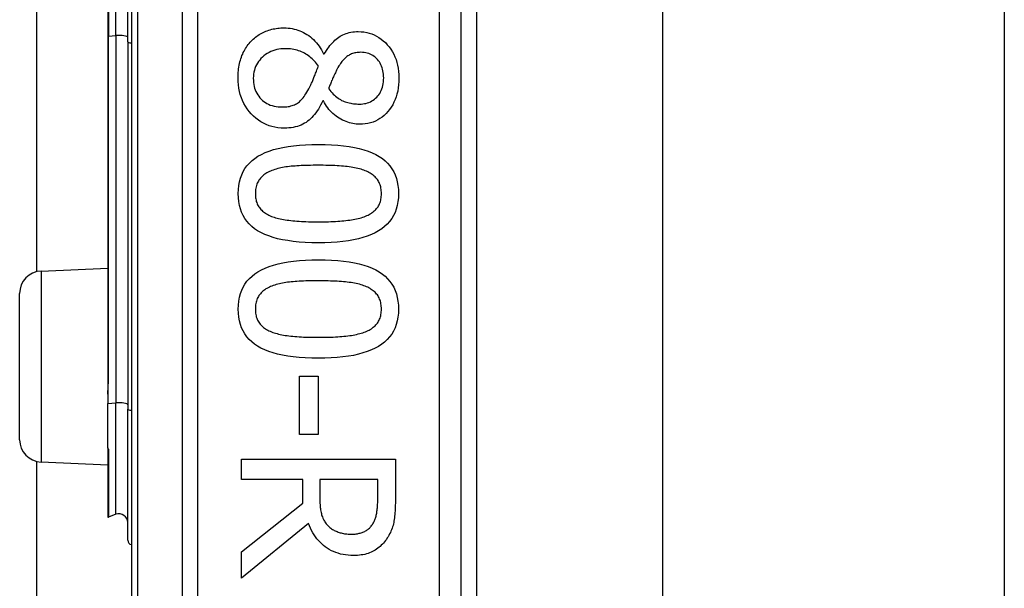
# Model space of a CAD drawing. Header units: inches. Extents: x 2 to 104, y 2 to 68.
# Tile 52 of 98: x 29.312 to 30.43, y 44.891 to 45.537. Entities that reach past the tile are written whole.
import ezdxf

# ---------------------------------------------------------------- set-up
doc = ezdxf.new("R2010")
doc.units = ezdxf.units.IN
doc.header["$LTSCALE"] = 6.250991
doc.header["$MEASUREMENT"] = 0
doc.layers.add('Visible Edges(ANSI)', color=7, linetype='Continuous', lineweight=25)
doc.layers.add('Visible Tangent Edges(ANSI)', color=7, linetype='Continuous', lineweight=25)

msp = doc.modelspace()

# ---------------------------------------------------------------- linework, layer by layer
at = {"layer": 'Visible Edges(ANSI)'}
for p, q in [((29.4387, 46.7814), (29.4387, 44.3928)), ((29.8134, 44.6353), (29.8134, 46.5389)), ((29.8309, 46.3841), (29.8309, 44.7901)), ((30.0421, 46.3682), (30.0421, 44.806)), ((30.4304, 46.3682), (30.4304, 44.806)), ((29.3312, 45.2507), (29.3312, 45.9235)), ((29.4118, 45.6558), (29.4118, 45.5184)), ((29.4345, 45.5118), (29.4345, 45.6624)), ((29.4118, 45.5184), (29.4118, 45.1244)), ((29.4345, 45.5118), (29.4345, 45.0944)), ((29.6571, 45.498), (29.6578, 45.498)), ((29.6568, 45.4448), (29.6561, 45.4448)), ((29.336, 45.2514), (29.4118, 45.2547)), ((29.3117, 45.0598), (29.3117, 45.226)), ((29.6296, 45.132), (29.6509, 45.132)), ((29.6296, 45.0658), (29.6296, 45.132)), ((29.6509, 45.132), (29.6509, 45.0658)), ((29.4118, 45.1244), (29.4118, 45.1114)), ((29.4118, 45.1114), (29.4118, 45.1008)), ((29.4118, 45.0504), (29.4118, 45.1008)), ((29.4345, 44.9455), (29.4345, 45.0944)), ((29.6509, 45.0658), (29.6296, 45.0658)), ((29.4118, 45.0504), (29.4118, 45.0502)), ((29.4118, 45.0502), (29.4118, 45.0494)), ((29.4118, 45.0494), (29.4118, 44.9723)), ((29.3312, 26.7185), (29.3312, 45.0351)), ((29.336, 45.0345), (29.4118, 45.0312)), ((29.5637, 45.0376), (29.7386, 45.0376)), ((29.5637, 45.0144), (29.5637, 45.0376)), ((29.7386, 45.0376), (29.7386, 44.9925)), ((29.6333, 45.0144), (29.5637, 45.0144)), ((29.6333, 44.9877), (29.6333, 45.0144)), ((29.7185, 45.0144), (29.6527, 45.0144)), ((29.6527, 45.0144), (29.6527, 44.994)), ((29.7185, 44.9913), (29.7185, 45.0144)), ((29.5637, 44.9325), (29.6333, 44.9877)), ((29.4211, 44.975), (29.4125, 44.9719)), ((29.6398, 44.9645), (29.5637, 44.9023)), ((29.5637, 44.9023), (29.5637, 44.9325))]:
    msp.add_line(p, q, dxfattribs=at)
at = {"layer": 'Visible Edges(ANSI)', "flags": 128}
for points in [[(29.5748, 45.5126), (29.576, 45.5138), (29.5772, 45.515), (29.5785, 45.5161), (29.5798, 45.5171), (29.5811, 45.5182), (29.5825, 45.5191), (29.5839, 45.52), (29.5854, 45.5209), (29.5869, 45.5217), (29.5884, 45.5225), (29.5899, 45.5232), (29.5915, 45.5238), (29.5931, 45.5244), (29.5948, 45.525), (29.5964, 45.5255), (29.5981, 45.526), (29.5998, 45.5264), (29.6015, 45.5267), (29.6032, 45.527), (29.6049, 45.5272), (29.6067, 45.5274), (29.6085, 45.5275), (29.6103, 45.5276), (29.6121, 45.5277)], [(29.6121, 45.5277), (29.6144, 45.5276), (29.6167, 45.5274), (29.619, 45.5272), (29.6213, 45.5268), (29.6235, 45.5263), (29.6257, 45.5258), (29.6278, 45.5251), (29.63, 45.5243), (29.632, 45.5234), (29.6341, 45.5224), (29.6361, 45.5213), (29.6381, 45.5201), (29.6401, 45.5188), (29.642, 45.5174), (29.6438, 45.5159), (29.6455, 45.5143), (29.6472, 45.5126), (29.6488, 45.5108), (29.6504, 45.5089), (29.6519, 45.5069), (29.6533, 45.5048), (29.6546, 45.5027), (29.6559, 45.5004), (29.6571, 45.498)], [(29.6578, 45.498), (29.6591, 45.5001), (29.6604, 45.5021), (29.6617, 45.5041), (29.663, 45.5059), (29.6643, 45.5076), (29.6657, 45.5093), (29.6671, 45.5108), (29.6685, 45.5123), (29.6699, 45.5136), (29.6713, 45.5149), (29.6728, 45.5161), (29.6743, 45.5172), (29.6758, 45.5182), (29.6774, 45.5191), (29.679, 45.5199), (29.6807, 45.5206), (29.6825, 45.5213), (29.6843, 45.5218), (29.6862, 45.5223), (29.6881, 45.5227), (29.6901, 45.523), (29.6922, 45.5232), (29.6943, 45.5234), (29.6965, 45.5234)], [(29.6965, 45.5234), (29.6998, 45.5233), (29.7029, 45.523), (29.706, 45.5225), (29.7089, 45.5217), (29.7118, 45.5208), (29.7146, 45.5197), (29.7173, 45.5183), (29.7199, 45.5168), (29.7224, 45.515), (29.7248, 45.5131), (29.7272, 45.5109), (29.7294, 45.5085), (29.7315, 45.506), (29.7334, 45.5033), (29.7352, 45.5006), (29.7367, 45.4977), (29.7381, 45.4947), (29.7393, 45.4916), (29.7403, 45.4884), (29.7411, 45.4851), (29.7418, 45.4817), (29.7422, 45.4781), (29.7425, 45.4745), (29.7426, 45.4707)], [(29.5598, 45.4707), (29.5598, 45.4728), (29.5599, 45.475), (29.56, 45.4771), (29.5602, 45.4791), (29.5604, 45.4811), (29.5607, 45.4831), (29.5611, 45.4851), (29.5615, 45.487), (29.562, 45.4889), (29.5625, 45.4908), (29.563, 45.4926), (29.5637, 45.4944), (29.5643, 45.4962), (29.5651, 45.4979), (29.5658, 45.4996), (29.5666, 45.5012), (29.5675, 45.5028), (29.5684, 45.5043), (29.5694, 45.5058), (29.5703, 45.5073), (29.5714, 45.5087), (29.5725, 45.51), (29.5736, 45.5114), (29.5748, 45.5126)], [(29.6138, 45.504), (29.6112, 45.5039), (29.6086, 45.5037), (29.6062, 45.5034), (29.6038, 45.5029), (29.6015, 45.5023), (29.5993, 45.5016), (29.5971, 45.5007), (29.5951, 45.4997), (29.5931, 45.4986), (29.5912, 45.4973), (29.5893, 45.4959), (29.5875, 45.4944), (29.5859, 45.4928), (29.5844, 45.4911), (29.583, 45.4893), (29.5818, 45.4875), (29.5807, 45.4856), (29.5798, 45.4836), (29.579, 45.4816), (29.5784, 45.4795), (29.5779, 45.4773), (29.5775, 45.4751), (29.5773, 45.4728), (29.5772, 45.4704)], [(29.6512, 45.484), (29.6501, 45.4856), (29.649, 45.4871), (29.6478, 45.4885), (29.6466, 45.4899), (29.6453, 45.4913), (29.644, 45.4925), (29.6427, 45.4937), (29.6413, 45.4949), (29.6399, 45.4959), (29.6384, 45.497), (29.6369, 45.4979), (29.6353, 45.4988), (29.6337, 45.4996), (29.6321, 45.5004), (29.6304, 45.5011), (29.6287, 45.5017), (29.627, 45.5022), (29.6252, 45.5027), (29.6234, 45.5031), (29.6215, 45.5034), (29.6196, 45.5037), (29.6177, 45.5038), (29.6158, 45.504), (29.6138, 45.504)], [(29.6992, 45.4999), (29.6978, 45.4998), (29.6964, 45.4998), (29.6951, 45.4996), (29.6937, 45.4994), (29.6925, 45.4992), (29.6912, 45.4988), (29.69, 45.4985), (29.6889, 45.498), (29.6877, 45.4975), (29.6866, 45.497), (29.6856, 45.4964), (29.6846, 45.4957), (29.6836, 45.495), (29.6826, 45.4942), (29.6816, 45.4933), (29.6807, 45.4924), (29.6797, 45.4915), (29.6788, 45.4905), (29.6779, 45.4894), (29.6771, 45.4883), (29.6762, 45.4871), (29.6753, 45.4858), (29.6745, 45.4845), (29.6737, 45.4832)], [(29.7253, 45.4708), (29.7252, 45.4729), (29.7251, 45.4749), (29.7249, 45.4769), (29.7245, 45.4788), (29.7241, 45.4807), (29.7235, 45.4824), (29.7229, 45.4841), (29.7222, 45.4858), (29.7213, 45.4874), (29.7204, 45.4889), (29.7194, 45.4903), (29.7183, 45.4917), (29.7171, 45.493), (29.7158, 45.4942), (29.7145, 45.4953), (29.713, 45.4963), (29.7116, 45.4971), (29.71, 45.4978), (29.7084, 45.4985), (29.7067, 45.499), (29.7049, 45.4994), (29.7031, 45.4997), (29.7012, 45.4998), (29.6992, 45.4999)], [(29.6403, 45.4584), (29.6406, 45.459), (29.641, 45.4598), (29.6414, 45.4605), (29.6418, 45.4613), (29.6422, 45.4621), (29.6426, 45.463), (29.643, 45.4639), (29.6434, 45.4648), (29.6439, 45.4658), (29.6443, 45.4668), (29.6447, 45.4679), (29.6452, 45.469), (29.6456, 45.4701), (29.6461, 45.4713), (29.6465, 45.4724), (29.647, 45.4736), (29.6475, 45.4748), (29.648, 45.4761), (29.6485, 45.4773), (29.649, 45.4786), (29.6495, 45.4799), (29.6501, 45.4813), (29.6506, 45.4826), (29.6512, 45.484)], [(29.6737, 45.4832), (29.6734, 45.4825), (29.673, 45.4819), (29.6726, 45.4811), (29.6722, 45.4804), (29.6718, 45.4795), (29.6714, 45.4786), (29.6709, 45.4777), (29.6704, 45.4767), (29.6699, 45.4756), (29.6694, 45.4745), (29.6688, 45.4733), (29.6683, 45.4721), (29.6677, 45.4709), (29.6671, 45.4696), (29.6666, 45.4684), (29.6661, 45.4673), (29.6656, 45.4661), (29.6652, 45.4649), (29.6647, 45.4638), (29.6643, 45.4627), (29.6639, 45.4616), (29.6635, 45.4606), (29.6631, 45.4595), (29.6628, 45.4585)], [(29.6125, 45.4137), (29.6088, 45.4138), (29.6052, 45.4142), (29.6017, 45.4147), (29.5984, 45.4155), (29.5951, 45.4165), (29.5919, 45.4178), (29.5888, 45.4193), (29.5858, 45.421), (29.583, 45.4229), (29.5802, 45.425), (29.5775, 45.4274), (29.5749, 45.43), (29.5725, 45.4328), (29.5703, 45.4357), (29.5683, 45.4387), (29.5665, 45.4418), (29.5649, 45.445), (29.5636, 45.4483), (29.5624, 45.4518), (29.5615, 45.4553), (29.5607, 45.459), (29.5602, 45.4628), (29.5599, 45.4667), (29.5598, 45.4707)], [(29.5772, 45.4704), (29.5773, 45.468), (29.5774, 45.4656), (29.5778, 45.4634), (29.5782, 45.4612), (29.5787, 45.4591), (29.5794, 45.4571), (29.5802, 45.4552), (29.5811, 45.4533), (29.5822, 45.4516), (29.5834, 45.4499), (29.5846, 45.4483), (29.5861, 45.4467), (29.5876, 45.4453), (29.5892, 45.444), (29.5909, 45.4428), (29.5927, 45.4418), (29.5946, 45.4408), (29.5965, 45.44), (29.5986, 45.4394), (29.6007, 45.4388), (29.603, 45.4384), (29.6053, 45.4381), (29.6077, 45.4379), (29.6102, 45.4378)], [(29.6978, 45.4411), (29.6997, 45.4411), (29.7016, 45.4413), (29.7034, 45.4416), (29.7052, 45.4419), (29.7069, 45.4424), (29.7086, 45.443), (29.7102, 45.4437), (29.7118, 45.4446), (29.7133, 45.4455), (29.7147, 45.4465), (29.7161, 45.4477), (29.7174, 45.4489), (29.7187, 45.4503), (29.7198, 45.4517), (29.7209, 45.4532), (29.7218, 45.4549), (29.7226, 45.4566), (29.7233, 45.4583), (29.7239, 45.4602), (29.7244, 45.4622), (29.7248, 45.4642), (29.7251, 45.4663), (29.7252, 45.4685), (29.7253, 45.4708)], [(29.7426, 45.4707), (29.7425, 45.4668), (29.7422, 45.463), (29.7418, 45.4594), (29.7412, 45.4559), (29.7404, 45.4525), (29.7395, 45.4492), (29.7383, 45.4461), (29.737, 45.4431), (29.7356, 45.4403), (29.7339, 45.4375), (29.7321, 45.435), (29.7301, 45.4325), (29.728, 45.4302), (29.7258, 45.4281), (29.7234, 45.4262), (29.721, 45.4245), (29.7185, 45.423), (29.7159, 45.4217), (29.7132, 45.4206), (29.7103, 45.4197), (29.7074, 45.419), (29.7044, 45.4185), (29.7013, 45.4182), (29.6981, 45.4181)], [(29.6102, 45.4378), (29.612, 45.4378), (29.6137, 45.4379), (29.6153, 45.4381), (29.6169, 45.4383), (29.6184, 45.4385), (29.6199, 45.4389), (29.6213, 45.4393), (29.6226, 45.4397), (29.6239, 45.4402), (29.6251, 45.4408), (29.6263, 45.4414), (29.6274, 45.4421), (29.6284, 45.4428), (29.6295, 45.4437), (29.6306, 45.4447), (29.6316, 45.4458), (29.6327, 45.447), (29.6338, 45.4483), (29.6349, 45.4497), (29.6359, 45.4512), (29.637, 45.4528), (29.6381, 45.4546), (29.6392, 45.4564), (29.6403, 45.4584)], [(29.6628, 45.4585), (29.6641, 45.4568), (29.6654, 45.4553), (29.6667, 45.4538), (29.668, 45.4524), (29.6694, 45.4511), (29.6707, 45.4499), (29.6721, 45.4488), (29.6734, 45.4478), (29.6748, 45.4469), (29.6761, 45.4461), (29.6775, 45.4453), (29.6789, 45.4447), (29.6803, 45.4441), (29.6817, 45.4436), (29.6832, 45.4431), (29.6847, 45.4427), (29.6862, 45.4423), (29.6878, 45.442), (29.6893, 45.4417), (29.691, 45.4415), (29.6926, 45.4413), (29.6943, 45.4412), (29.696, 45.4411), (29.6978, 45.4411)], [(29.6561, 45.4448), (29.6549, 45.4423), (29.6537, 45.4399), (29.6524, 45.4376), (29.6511, 45.4354), (29.6497, 45.4333), (29.6483, 45.4313), (29.6468, 45.4294), (29.6453, 45.4277), (29.6438, 45.426), (29.6422, 45.4244), (29.6405, 45.4229), (29.6388, 45.4216), (29.6371, 45.4203), (29.6353, 45.4192), (29.6334, 45.4181), (29.6314, 45.4172), (29.6293, 45.4164), (29.6272, 45.4157), (29.6249, 45.4151), (29.6226, 45.4146), (29.6202, 45.4142), (29.6177, 45.4139), (29.6151, 45.4138), (29.6125, 45.4137)], [(29.6981, 45.4181), (29.6961, 45.4182), (29.6942, 45.4183), (29.6922, 45.4185), (29.6903, 45.4189), (29.6883, 45.4193), (29.6864, 45.4198), (29.6845, 45.4204), (29.6825, 45.4212), (29.6806, 45.422), (29.6787, 45.4229), (29.6768, 45.4239), (29.6748, 45.425), (29.673, 45.4262), (29.6712, 45.4274), (29.6694, 45.4288), (29.6677, 45.4302), (29.6661, 45.4318), (29.6646, 45.4334), (29.6631, 45.435), (29.6617, 45.4368), (29.6604, 45.4387), (29.6592, 45.4406), (29.658, 45.4426), (29.6568, 45.4448)], [(29.5601, 45.3393), (29.5602, 45.344), (29.5607, 45.3485), (29.5615, 45.3528), (29.5626, 45.3569), (29.564, 45.3607), (29.5657, 45.3644), (29.5677, 45.3678), (29.57, 45.371), (29.5727, 45.374), (29.5757, 45.3768), (29.5789, 45.3794), (29.5825, 45.3818), (29.5864, 45.3839), (29.5907, 45.3859), (29.5952, 45.3877), (29.6001, 45.3893), (29.6053, 45.3907), (29.6109, 45.3919), (29.6168, 45.3929), (29.623, 45.3938), (29.6295, 45.3944), (29.6363, 45.3949), (29.6435, 45.3952), (29.651, 45.3953)], [(29.651, 45.3953), (29.6587, 45.3952), (29.6661, 45.3949), (29.6731, 45.3944), (29.6798, 45.3938), (29.6861, 45.3929), (29.692, 45.3919), (29.6976, 45.3906), (29.7028, 45.3892), (29.7077, 45.3876), (29.7123, 45.3858), (29.7164, 45.3838), (29.7203, 45.3816), (29.7238, 45.3792), (29.727, 45.3766), (29.7298, 45.3738), (29.7324, 45.3708), (29.7347, 45.3676), (29.7367, 45.3642), (29.7384, 45.3606), (29.7397, 45.3567), (29.7408, 45.3527), (29.7415, 45.3484), (29.742, 45.344), (29.7422, 45.3393)], [(29.5983, 45.3655), (29.5968, 45.3649), (29.5954, 45.3643), (29.594, 45.3637), (29.5927, 45.3629), (29.5915, 45.3622), (29.5903, 45.3614), (29.5892, 45.3606), (29.5881, 45.3597), (29.5871, 45.3588), (29.5861, 45.3578), (29.5852, 45.3569), (29.5844, 45.3558), (29.5836, 45.3547), (29.5829, 45.3536), (29.5822, 45.3524), (29.5816, 45.3512), (29.5811, 45.3499), (29.5807, 45.3485), (29.5803, 45.3471), (29.58, 45.3457), (29.5798, 45.3442), (29.5796, 45.3426), (29.5795, 45.341), (29.5795, 45.3393)], [(29.651, 45.3715), (29.648, 45.3715), (29.6451, 45.3715), (29.6422, 45.3714), (29.6394, 45.3714), (29.6367, 45.3713), (29.6341, 45.3712), (29.6316, 45.3711), (29.6292, 45.371), (29.6268, 45.3708), (29.6246, 45.3707), (29.6224, 45.3705), (29.6203, 45.3704), (29.6182, 45.3701), (29.6162, 45.3699), (29.6143, 45.3696), (29.6124, 45.3693), (29.6105, 45.369), (29.6086, 45.3686), (29.6068, 45.3682), (29.605, 45.3677), (29.6033, 45.3672), (29.6016, 45.3667), (29.5999, 45.3661), (29.5983, 45.3655)], [(29.7043, 45.3654), (29.7028, 45.366), (29.7012, 45.3665), (29.6996, 45.367), (29.6978, 45.3675), (29.6961, 45.368), (29.6942, 45.3684), (29.6923, 45.3688), (29.6903, 45.3691), (29.6883, 45.3694), (29.6862, 45.3697), (29.684, 45.37), (29.6818, 45.3702), (29.6795, 45.3704), (29.6772, 45.3706), (29.6748, 45.3708), (29.6723, 45.3709), (29.6698, 45.3711), (29.6673, 45.3712), (29.6647, 45.3713), (29.6621, 45.3713), (29.6594, 45.3714), (29.6567, 45.3715), (29.6539, 45.3715), (29.651, 45.3715)], [(29.7227, 45.3393), (29.7227, 45.3409), (29.7226, 45.3425), (29.7225, 45.344), (29.7222, 45.3455), (29.7219, 45.3469), (29.7216, 45.3482), (29.7212, 45.3495), (29.7207, 45.3508), (29.7202, 45.352), (29.7195, 45.3532), (29.7189, 45.3543), (29.7181, 45.3554), (29.7173, 45.3564), (29.7165, 45.3574), (29.7155, 45.3584), (29.7146, 45.3593), (29.7135, 45.3602), (29.7124, 45.3611), (29.7112, 45.3619), (29.7099, 45.3626), (29.7086, 45.3634), (29.7073, 45.3641), (29.7058, 45.3648), (29.7043, 45.3654)], [(29.6512, 45.2835), (29.6435, 45.2836), (29.6362, 45.2839), (29.6292, 45.2843), (29.6226, 45.285), (29.6163, 45.2859), (29.6104, 45.2869), (29.6048, 45.2881), (29.5996, 45.2896), (29.5947, 45.2912), (29.5901, 45.293), (29.5859, 45.295), (29.5821, 45.2972), (29.5786, 45.2995), (29.5754, 45.3021), (29.5725, 45.3049), (29.5699, 45.3079), (29.5676, 45.3111), (29.5656, 45.3145), (29.5639, 45.3182), (29.5625, 45.322), (29.5614, 45.326), (29.5607, 45.3302), (29.5602, 45.3347), (29.5601, 45.3393)], [(29.5795, 45.3393), (29.5795, 45.3377), (29.5796, 45.3362), (29.5798, 45.3347), (29.58, 45.3333), (29.5803, 45.3319), (29.5806, 45.3305), (29.581, 45.3292), (29.5815, 45.3279), (29.5821, 45.3267), (29.5827, 45.3256), (29.5833, 45.3244), (29.5841, 45.3234), (29.5849, 45.3223), (29.5857, 45.3213), (29.5867, 45.3204), (29.5877, 45.3195), (29.5887, 45.3186), (29.5898, 45.3178), (29.591, 45.317), (29.5923, 45.3162), (29.5936, 45.3155), (29.595, 45.3148), (29.5964, 45.3141), (29.5979, 45.3135)], [(29.7422, 45.3393), (29.742, 45.3346), (29.7415, 45.3302), (29.7407, 45.3259), (29.7396, 45.3218), (29.7382, 45.318), (29.7365, 45.3144), (29.7344, 45.3109), (29.7321, 45.3077), (29.7294, 45.3047), (29.7264, 45.302), (29.7231, 45.2994), (29.7195, 45.297), (29.7155, 45.2949), (29.7113, 45.2929), (29.7067, 45.2911), (29.7018, 45.2895), (29.6966, 45.2881), (29.6911, 45.2869), (29.6852, 45.2858), (29.679, 45.285), (29.6726, 45.2843), (29.6657, 45.2839), (29.6586, 45.2836), (29.6512, 45.2835)], [(29.7046, 45.3137), (29.7061, 45.3143), (29.7075, 45.3149), (29.7088, 45.3156), (29.7101, 45.3163), (29.7113, 45.3171), (29.7124, 45.3179), (29.7135, 45.3187), (29.7146, 45.3196), (29.7156, 45.3205), (29.7165, 45.3214), (29.7173, 45.3224), (29.7181, 45.3234), (29.7189, 45.3244), (29.7195, 45.3255), (29.7202, 45.3267), (29.7207, 45.3279), (29.7212, 45.3291), (29.7216, 45.3304), (29.7219, 45.3318), (29.7222, 45.3332), (29.7225, 45.3347), (29.7226, 45.3362), (29.7227, 45.3377), (29.7227, 45.3393)], [(29.5979, 45.3135), (29.5994, 45.313), (29.6009, 45.3124), (29.6025, 45.3119), (29.6042, 45.3115), (29.6059, 45.311), (29.6077, 45.3106), (29.6096, 45.3102), (29.6115, 45.3099), (29.6135, 45.3095), (29.6155, 45.3092), (29.6177, 45.309), (29.6199, 45.3087), (29.6221, 45.3085), (29.6244, 45.3083), (29.6268, 45.3081), (29.6293, 45.3079), (29.6318, 45.3078), (29.6343, 45.3076), (29.637, 45.3075), (29.6397, 45.3074), (29.6425, 45.3074), (29.6453, 45.3073), (29.6482, 45.3073), (29.6512, 45.3073)], [(29.6512, 45.3073), (29.6541, 45.3073), (29.657, 45.3073), (29.6599, 45.3074), (29.6626, 45.3074), (29.6654, 45.3075), (29.668, 45.3076), (29.6706, 45.3078), (29.6731, 45.3079), (29.6755, 45.3081), (29.6779, 45.3083), (29.6802, 45.3085), (29.6824, 45.3087), (29.6846, 45.309), (29.6867, 45.3092), (29.6888, 45.3095), (29.6908, 45.3099), (29.6927, 45.3103), (29.6946, 45.3107), (29.6964, 45.3111), (29.6982, 45.3115), (29.6999, 45.312), (29.7015, 45.3125), (29.7031, 45.3131), (29.7046, 45.3137)], [(29.5601, 45.2081), (29.5602, 45.2128), (29.5607, 45.2173), (29.5615, 45.2216), (29.5626, 45.2257), (29.564, 45.2295), (29.5657, 45.2332), (29.5677, 45.2366), (29.57, 45.2398), (29.5727, 45.2428), (29.5757, 45.2456), (29.5789, 45.2482), (29.5825, 45.2505), (29.5864, 45.2527), (29.5907, 45.2547), (29.5952, 45.2565), (29.6001, 45.2581), (29.6053, 45.2595), (29.6109, 45.2607), (29.6168, 45.2617), (29.623, 45.2626), (29.6295, 45.2632), (29.6363, 45.2637), (29.6435, 45.264), (29.651, 45.2641)], [(29.651, 45.2641), (29.6587, 45.264), (29.6661, 45.2637), (29.6731, 45.2632), (29.6798, 45.2625), (29.6861, 45.2617), (29.692, 45.2607), (29.6976, 45.2594), (29.7028, 45.258), (29.7077, 45.2564), (29.7123, 45.2546), (29.7164, 45.2526), (29.7203, 45.2504), (29.7238, 45.248), (29.727, 45.2454), (29.7298, 45.2426), (29.7324, 45.2396), (29.7347, 45.2364), (29.7367, 45.233), (29.7384, 45.2294), (29.7397, 45.2255), (29.7408, 45.2215), (29.7415, 45.2172), (29.742, 45.2128), (29.7422, 45.2081)], [(29.651, 45.2403), (29.648, 45.2403), (29.6451, 45.2402), (29.6422, 45.2402), (29.6394, 45.2401), (29.6367, 45.2401), (29.6341, 45.24), (29.6316, 45.2399), (29.6292, 45.2398), (29.6268, 45.2396), (29.6246, 45.2395), (29.6224, 45.2393), (29.6203, 45.2391), (29.6182, 45.2389), (29.6162, 45.2387), (29.6143, 45.2384), (29.6124, 45.2381), (29.6105, 45.2377), (29.6086, 45.2374), (29.6068, 45.2369), (29.605, 45.2365), (29.6033, 45.236), (29.6016, 45.2355), (29.5999, 45.2349), (29.5983, 45.2343)], [(29.7043, 45.2342), (29.7028, 45.2347), (29.7012, 45.2353), (29.6996, 45.2358), (29.6978, 45.2363), (29.6961, 45.2367), (29.6942, 45.2371), (29.6923, 45.2375), (29.6903, 45.2379), (29.6883, 45.2382), (29.6862, 45.2385), (29.684, 45.2388), (29.6818, 45.239), (29.6795, 45.2392), (29.6772, 45.2394), (29.6748, 45.2395), (29.6723, 45.2397), (29.6698, 45.2398), (29.6673, 45.2399), (29.6647, 45.24), (29.6621, 45.2401), (29.6594, 45.2402), (29.6567, 45.2402), (29.6539, 45.2403), (29.651, 45.2403)], [(29.5983, 45.2343), (29.5968, 45.2337), (29.5954, 45.2331), (29.594, 45.2324), (29.5927, 45.2317), (29.5915, 45.231), (29.5903, 45.2302), (29.5892, 45.2294), (29.5881, 45.2285), (29.5871, 45.2276), (29.5861, 45.2266), (29.5852, 45.2256), (29.5844, 45.2246), (29.5836, 45.2235), (29.5829, 45.2224), (29.5822, 45.2212), (29.5816, 45.22), (29.5811, 45.2187), (29.5807, 45.2173), (29.5803, 45.2159), (29.58, 45.2145), (29.5798, 45.213), (29.5796, 45.2114), (29.5795, 45.2098), (29.5795, 45.2081)], [(29.7227, 45.2081), (29.7227, 45.2097), (29.7226, 45.2113), (29.7225, 45.2128), (29.7222, 45.2142), (29.7219, 45.2156), (29.7216, 45.217), (29.7212, 45.2183), (29.7207, 45.2196), (29.7202, 45.2208), (29.7195, 45.222), (29.7189, 45.2231), (29.7181, 45.2242), (29.7173, 45.2252), (29.7165, 45.2262), (29.7155, 45.2272), (29.7146, 45.2281), (29.7135, 45.229), (29.7124, 45.2298), (29.7112, 45.2306), (29.7099, 45.2314), (29.7086, 45.2322), (29.7073, 45.2329), (29.7058, 45.2335), (29.7043, 45.2342)], [(29.6512, 45.1523), (29.6435, 45.1524), (29.6362, 45.1526), (29.6292, 45.1531), (29.6226, 45.1538), (29.6163, 45.1546), (29.6104, 45.1557), (29.6048, 45.1569), (29.5996, 45.1583), (29.5947, 45.16), (29.5901, 45.1618), (29.5859, 45.1637), (29.5821, 45.1659), (29.5786, 45.1683), (29.5754, 45.1709), (29.5725, 45.1737), (29.5699, 45.1767), (29.5676, 45.1799), (29.5656, 45.1833), (29.5639, 45.1869), (29.5625, 45.1907), (29.5614, 45.1948), (29.5607, 45.199), (29.5602, 45.2034), (29.5601, 45.2081)], [(29.5795, 45.2081), (29.5795, 45.2065), (29.5796, 45.205), (29.5798, 45.2035), (29.58, 45.202), (29.5803, 45.2006), (29.5806, 45.1993), (29.581, 45.198), (29.5815, 45.1967), (29.5821, 45.1955), (29.5827, 45.1943), (29.5833, 45.1932), (29.5841, 45.1922), (29.5849, 45.1911), (29.5857, 45.1901), (29.5867, 45.1892), (29.5877, 45.1883), (29.5887, 45.1874), (29.5898, 45.1865), (29.591, 45.1857), (29.5923, 45.185), (29.5936, 45.1842), (29.595, 45.1836), (29.5964, 45.1829), (29.5979, 45.1823)], [(29.7422, 45.2081), (29.742, 45.2034), (29.7415, 45.1989), (29.7407, 45.1947), (29.7396, 45.1906), (29.7382, 45.1868), (29.7365, 45.1831), (29.7344, 45.1797), (29.7321, 45.1765), (29.7294, 45.1735), (29.7264, 45.1707), (29.7231, 45.1682), (29.7195, 45.1658), (29.7155, 45.1636), (29.7113, 45.1617), (29.7067, 45.1599), (29.7018, 45.1583), (29.6966, 45.1569), (29.6911, 45.1556), (29.6852, 45.1546), (29.679, 45.1538), (29.6726, 45.1531), (29.6657, 45.1526), (29.6586, 45.1524), (29.6512, 45.1523)], [(29.7046, 45.1824), (29.7061, 45.1831), (29.7075, 45.1837), (29.7088, 45.1844), (29.7101, 45.1851), (29.7113, 45.1859), (29.7124, 45.1866), (29.7135, 45.1875), (29.7146, 45.1883), (29.7156, 45.1892), (29.7165, 45.1902), (29.7173, 45.1911), (29.7181, 45.1922), (29.7189, 45.1932), (29.7195, 45.1943), (29.7202, 45.1955), (29.7207, 45.1967), (29.7212, 45.1979), (29.7216, 45.1992), (29.7219, 45.2006), (29.7222, 45.202), (29.7225, 45.2034), (29.7226, 45.2049), (29.7227, 45.2065), (29.7227, 45.2081)], [(29.5979, 45.1823), (29.5994, 45.1817), (29.6009, 45.1812), (29.6025, 45.1807), (29.6042, 45.1803), (29.6059, 45.1798), (29.6077, 45.1794), (29.6096, 45.179), (29.6115, 45.1786), (29.6135, 45.1783), (29.6155, 45.178), (29.6177, 45.1777), (29.6199, 45.1775), (29.6221, 45.1773), (29.6244, 45.1771), (29.6268, 45.1769), (29.6293, 45.1767), (29.6318, 45.1765), (29.6343, 45.1764), (29.637, 45.1763), (29.6397, 45.1762), (29.6425, 45.1762), (29.6453, 45.1761), (29.6482, 45.1761), (29.6512, 45.1761)], [(29.6512, 45.1761), (29.6541, 45.1761), (29.657, 45.1761), (29.6599, 45.1762), (29.6626, 45.1762), (29.6654, 45.1763), (29.668, 45.1764), (29.6706, 45.1765), (29.6731, 45.1767), (29.6755, 45.1769), (29.6779, 45.1771), (29.6802, 45.1773), (29.6824, 45.1775), (29.6846, 45.1777), (29.6867, 45.178), (29.6888, 45.1783), (29.6908, 45.1787), (29.6927, 45.179), (29.6946, 45.1794), (29.6964, 45.1799), (29.6982, 45.1803), (29.6999, 45.1808), (29.7015, 45.1813), (29.7031, 45.1819), (29.7046, 45.1824)], [(29.6527, 44.994), (29.6527, 44.9923), (29.6528, 44.9907), (29.6528, 44.9891), (29.6529, 44.9875), (29.653, 44.9859), (29.6532, 44.9844), (29.6533, 44.9829), (29.6535, 44.9815), (29.6537, 44.98), (29.654, 44.9786), (29.6542, 44.9772), (29.6545, 44.9759), (29.6548, 44.9746), (29.6552, 44.9733), (29.6556, 44.9721), (29.6561, 44.9708), (29.6566, 44.9697), (29.6572, 44.9685), (29.6579, 44.9674), (29.6585, 44.9663), (29.6593, 44.9653), (29.6601, 44.9643), (29.6609, 44.9633), (29.6618, 44.9624)], [(29.7125, 44.9635), (29.7131, 44.9643), (29.7136, 44.9652), (29.714, 44.9661), (29.7145, 44.967), (29.7149, 44.9679), (29.7153, 44.9689), (29.7157, 44.9698), (29.716, 44.9708), (29.7164, 44.9719), (29.7166, 44.9729), (29.7169, 44.974), (29.7171, 44.975), (29.7174, 44.9762), (29.7176, 44.9773), (29.7177, 44.9785), (29.7179, 44.9798), (29.718, 44.9811), (29.7182, 44.9824), (29.7183, 44.9838), (29.7183, 44.9852), (29.7184, 44.9866), (29.7185, 44.9881), (29.7185, 44.9897), (29.7185, 44.9913)], [(29.7386, 44.9925), (29.7386, 44.9901), (29.7386, 44.9877), (29.7385, 44.9853), (29.7384, 44.9831), (29.7383, 44.9809), (29.7382, 44.9788), (29.7381, 44.9767), (29.7379, 44.9747), (29.7377, 44.9728), (29.7375, 44.9709), (29.7372, 44.9691), (29.737, 44.9674), (29.7367, 44.9657), (29.7363, 44.964), (29.7359, 44.9624), (29.7354, 44.9607), (29.7349, 44.9591), (29.7343, 44.9575), (29.7336, 44.9559), (29.7329, 44.9543), (29.7321, 44.9527), (29.7313, 44.9511), (29.7304, 44.9496), (29.7294, 44.9481)], [(29.6911, 44.9282), (29.688, 44.9283), (29.6849, 44.9285), (29.682, 44.9288), (29.6791, 44.9293), (29.6763, 44.9299), (29.6735, 44.9307), (29.6709, 44.9315), (29.6684, 44.9326), (29.6659, 44.9337), (29.6635, 44.935), (29.6612, 44.9364), (29.659, 44.938), (29.6569, 44.9397), (29.6549, 44.9414), (29.653, 44.9433), (29.6511, 44.9453), (29.6494, 44.9473), (29.6478, 44.9495), (29.6462, 44.9518), (29.6447, 44.9541), (29.6434, 44.9566), (29.6421, 44.9591), (29.6409, 44.9618), (29.6398, 44.9645)], [(29.6618, 44.9624), (29.6626, 44.9615), (29.6635, 44.9607), (29.6643, 44.96), (29.6652, 44.9593), (29.6662, 44.9586), (29.6671, 44.9579), (29.6681, 44.9573), (29.6691, 44.9568), (29.6701, 44.9562), (29.6712, 44.9557), (29.6723, 44.9553), (29.6734, 44.9549), (29.6746, 44.9545), (29.6758, 44.9541), (29.677, 44.9538), (29.6782, 44.9535), (29.6795, 44.9533), (29.6808, 44.953), (29.6821, 44.9529), (29.6835, 44.9527), (29.6849, 44.9526), (29.6863, 44.9525), (29.6878, 44.9525), (29.6893, 44.9524)], [(29.6893, 44.9524), (29.6906, 44.9525), (29.6918, 44.9525), (29.693, 44.9526), (29.6942, 44.9527), (29.6954, 44.9529), (29.6965, 44.9531), (29.6976, 44.9534), (29.6987, 44.9536), (29.6998, 44.954), (29.7008, 44.9543), (29.7018, 44.9547), (29.7028, 44.9551), (29.7038, 44.9556), (29.7047, 44.9561), (29.7056, 44.9567), (29.7065, 44.9573), (29.7074, 44.9579), (29.7082, 44.9586), (29.709, 44.9593), (29.7098, 44.9601), (29.7105, 44.9609), (29.7112, 44.9617), (29.7119, 44.9626), (29.7125, 44.9635)], [(29.7294, 44.9481), (29.7284, 44.9465), (29.7273, 44.9451), (29.7262, 44.9437), (29.7251, 44.9423), (29.7239, 44.9411), (29.7226, 44.9398), (29.7213, 44.9386), (29.72, 44.9375), (29.7186, 44.9364), (29.7172, 44.9354), (29.7157, 44.9344), (29.7142, 44.9335), (29.7126, 44.9327), (29.7109, 44.9319), (29.7092, 44.9312), (29.7075, 44.9306), (29.7057, 44.93), (29.7038, 44.9295), (29.7018, 44.9291), (29.6998, 44.9288), (29.6977, 44.9285), (29.6956, 44.9284), (29.6934, 44.9282), (29.6911, 44.9282)]]:
    msp.add_lwpolyline(points, dxfattribs=at)
at = {"layer": 'Visible Edges(ANSI)'}
for centre, radius, start, end in [((29.3371, 45.226), 0.0254, 92.5, 180), ((29.3371, 45.0598), 0.0254, 180, 267.5), ((29.4123, 44.9723), 0.0005, 180, 290), ((29.4245, 44.9656), 0.00999, 0, 110), ((29.4395, 44.9455), 0.005, 180, 259.9795)]:
    msp.add_arc(centre, radius, start, end, dxfattribs=at)
at = {"layer": 'Visible Tangent Edges(ANSI)'}
for p, q in [((29.446, 44.3928), (29.446, 46.7814)), ((29.4963, 46.5389), (29.4963, 44.6353)), ((29.514, 44.6353), (29.514, 46.5389)), ((29.7884, 46.5389), (29.7884, 44.6353)), ((29.4125, 45.6559), (29.4125, 45.5183)), ((29.4211, 45.519), (29.4211, 45.6552)), ((29.4125, 45.5183), (29.4211, 45.519)), ((29.4125, 45.1243), (29.4125, 45.5183)), ((29.4211, 45.519), (29.4211, 45.1017)), ((29.336, 45.2514), (29.336, 45.0345)), ((29.4118, 45.1008), (29.4211, 45.1017)), ((29.4211, 44.975), (29.4211, 45.1017)), ((29.4119, 45.0503), (29.4118, 45.0504)), ((29.4125, 45.0491), (29.4125, 44.9719))]:
    msp.add_line(p, q, dxfattribs=at)
at = {"layer": 'Visible Tangent Edges(ANSI)', "flags": 128}
for points in [[(29.4118, 45.1114), (29.4118, 45.1119), (29.4118, 45.1125), (29.4119, 45.113), (29.4119, 45.1135), (29.4119, 45.1141), (29.412, 45.1146), (29.412, 45.1152), (29.412, 45.1157), (29.4121, 45.1162), (29.4121, 45.1168), (29.4121, 45.1173), (29.4122, 45.1178), (29.4122, 45.1184), (29.4122, 45.1189), (29.4123, 45.1195), (29.4123, 45.12), (29.4123, 45.1205), (29.4124, 45.1211), (29.4124, 45.1216), (29.4124, 45.1222), (29.4124, 45.1227), (29.4124, 45.1232), (29.4125, 45.1238), (29.4125, 45.1243)], [(29.4125, 45.0491), (29.4125, 45.0492), (29.4125, 45.0492), (29.4124, 45.0493), (29.4124, 45.0493), (29.4124, 45.0494), (29.4124, 45.0494), (29.4124, 45.0495), (29.4124, 45.0495), (29.4124, 45.0496), (29.4123, 45.0496), (29.4123, 45.0497), (29.4123, 45.0497), (29.4123, 45.0498), (29.4122, 45.0498), (29.4122, 45.0499), (29.4122, 45.0499), (29.4122, 45.05), (29.4121, 45.05), (29.4121, 45.0501), (29.4121, 45.0501), (29.412, 45.0501), (29.412, 45.0502), (29.412, 45.0502), (29.4119, 45.0503)]]:
    msp.add_lwpolyline(points, dxfattribs=at)
at = {"layer": 'Visible Tangent Edges(ANSI)'}
for centre, major_axis, ratio, start_param, end_param in [((29.4123, 45.5184), (-0.0005, 0), 0.245714, 0, 1.919862), ((29.4245, 45.5167), (0.00999, 0), 0.245714, 0, 1.919862), ((29.4395, 45.5118), (-0.005, 0), 0.245714, 0, 1.395906), ((29.4123, 45.1244), (-0.0005, 0), 0.245714, 0, 1.919862), ((29.4245, 45.0994), (0.00999, 0), 0.245714, 0, 1.919862), ((29.4395, 45.0944), (-0.005, 0), 0.245714, 0, 1.395906), ((29.4117, 45.0505), (0.00035, 0.000357), 0.604942, 4.252306, 4.588732), ((29.4123, 45.0494), (-0.0005, 0), 0.548442, 0, 1.919862)]:
    msp.add_ellipse(centre, major_axis=major_axis, ratio=ratio, start_param=start_param, end_param=end_param, dxfattribs=at)

doc.saveas('drawing.dxf')
